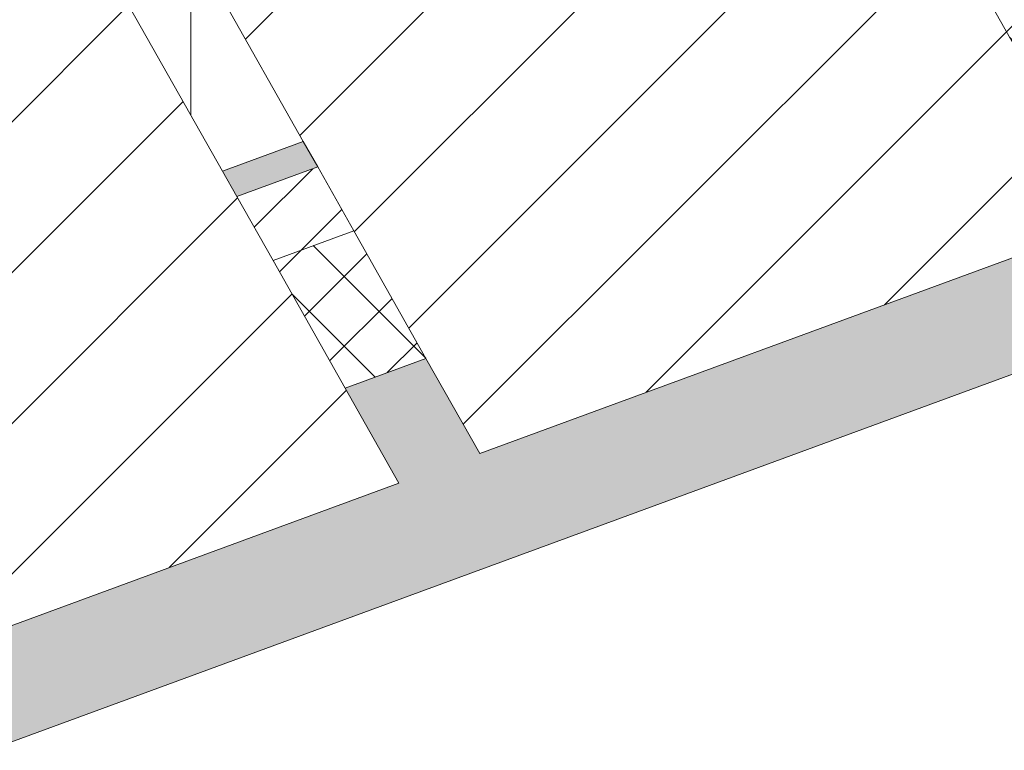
# Model space of a CAD drawing. Header units: millimetres. Extents: x -8337 to 19291, y 9509 to 21675.
# Tile 119 of 163: x 6612 to 7212, y 14497 to 14942. Entities that reach past the tile are written whole.
import ezdxf

# ---------------------------------------------------------------- set-up
doc = ezdxf.new("R2010")
doc.units = ezdxf.units.MM
doc.header["$MEASUREMENT"] = 0
doc.linetypes.add('Wipeout_Contour', pattern=[1000, 0, -1000])
for name, color, linetype in [('10_ESTR_Pilars', 7, 'Continuous'), ('12_FAÇ_Façana', 7, 'Continuous'), ('Nuevo_08_E_Envans secs', 7, 'Continuous')]:
    doc.layers.add(name, color=color, linetype=linetype)
for name, color, linetype, lineweight in [('10_ESTR_Pilars_Pluma_Nº__28', 7, 'Continuous', 20), ('10_ESTR_Pilars_Pluma_Nº__42', 8, 'Continuous', 25), ('10_ESTR_Pilars_Pluma_Nº__88', 7, 'Continuous', 5), ('12_FAÇ_Façana_Pluma_Nº__2', 8, 'Continuous', 5), ('12_FAÇ_Façana_Pluma_Nº__7', 7, 'Continuous', 5)]:
    doc.layers.add(name, color=color, linetype=linetype, lineweight=lineweight)
for name, color, linetype, lineweight, true_color in [('12_FAÇ_Façana_Pluma_Nº__102', 7, 'Continuous', 5, 0xcccccc), ('12_FAÇ_Façana_Pluma_Nº__174', 7, 'Continuous', 13, 0xe4ad2c), ('12_FAÇ_Façana_Pluma_Nº__176', 7, 'Continuous', 15, 0x93a0c6)]:
    doc.layers.add(name, color=color, linetype=linetype, lineweight=lineweight, true_color=true_color)
pattern_1 = [(45, (0, 0), (-45.96194, 45.96194), [])]
pattern_2 = [(45, (0, 0), (-21.213203, 21.213203), []), (135, (0, 0), (21.213203, 21.213203), [])]

# ---------------------------------------------------------------- blocks, each defined once
blk = doc.blocks.new('Elem Sección_22_1')
at = {"color": 254, "linetype": 'Wipeout_Contour', "lineweight": 0, "ltscale": 64559.388769}
blk.add_wipeout([(6280.53, 14829.07), (6456.55, 14517.72), (6842.82, 14659.69), (6666.8, 14971.04)], dxfattribs=at).dxf.layer = '10_ESTR_Pilars'
at = {"layer": '10_ESTR_Pilars_Pluma_Nº__42', "linetype": 'Continuous', "lineweight": 25}
h = blk.add_hatch(dxfattribs=at)
h.set_pattern_fill('00_GCT_trama_45º_e1_400__05', color=8, style=0, pattern_type=2)
h.set_pattern_definition(pattern_1)
h.paths.add_polyline_path([(6280.53, 14829.07), (6456.55, 14517.72), (6842.82, 14659.69), (6666.8, 14971.04)])
at = {"layer": '10_ESTR_Pilars_Pluma_Nº__28', "color": 7, "linetype": 'Continuous', "lineweight": 20}
for p, q in [((6666.8, 14971.04), (6280.53, 14829.07)), ((6666.8, 14971.04), (6735.27, 14849.94)), ((6280.53, 14829.07), (6379.8, 14653.48))]:
    blk.add_line(p, q, dxfattribs=at)
at = {"layer": '10_ESTR_Pilars_Pluma_Nº__28', "color": 7, "linetype": 'Continuous', "lineweight": 20, "flags": 128}
for points in [[(6735.27, 14849.94), (6744.07, 14834.37), (6766.07, 14795.45), (6810.08, 14717.61), (6842.82, 14659.69)], [(6842.82, 14659.69), (6553.12, 14553.21), (6456.55, 14517.72)], [(6379.8, 14653.48), (6437.01, 14552.29), (6456.55, 14517.72)]]:
    blk.add_lwpolyline(points, dxfattribs=at)
blk = doc.blocks.new('Elem Sección_23_1')
at = {"color": 254, "linetype": 'Wipeout_Contour', "lineweight": 0, "ltscale": 65865.843298}
blk.add_wipeout([(6716, 14989.13), (6892.02, 14677.77), (7278.29, 14819.74), (7102.27, 15131.1)], dxfattribs=at).dxf.layer = '10_ESTR_Pilars'
at = {"layer": '10_ESTR_Pilars_Pluma_Nº__42', "linetype": 'Continuous', "lineweight": 25}
h = blk.add_hatch(dxfattribs=at)
h.set_pattern_fill('00_GCT_trama_45º_e1_400__05', color=8, style=0, pattern_type=2)
h.set_pattern_definition(pattern_1)
h.paths.add_polyline_path([(6716, 14989.13), (6892.02, 14677.77), (7278.29, 14819.74), (7102.27, 15131.1)])
at = {"layer": '10_ESTR_Pilars_Pluma_Nº__28', "color": 7, "linetype": 'Continuous', "lineweight": 20}
for p, q in [((6716, 14989.13), (6784.47, 14868.02)), ((7278.29, 14819.74), (6892.02, 14677.77))]:
    blk.add_line(p, q, dxfattribs=at)
at = {"layer": '10_ESTR_Pilars_Pluma_Nº__28', "color": 7, "linetype": 'Continuous', "lineweight": 20, "flags": 128}
for points in [[(7102.27, 15131.1), (7100.91, 15130.6), (7033.31, 15105.75), (6716, 14989.13)], [(7102.27, 15131.1), (7170.74, 15009.99), (7179.54, 14994.43), (7201.54, 14955.51), (7245.55, 14877.67), (7278.29, 14819.74)], [(6784.47, 14868.02), (6793.27, 14852.45), (6815.27, 14813.53), (6859.28, 14735.7), (6892.02, 14677.77)]]:
    blk.add_lwpolyline(points, dxfattribs=at)
at = {"layer": '10_ESTR_Pilars_Pluma_Nº__88', "color": 7, "linetype": 'Continuous', "lineweight": 5}
blk.add_line((6716, 14884.02), (6716, 14989.13), dxfattribs=at)
blk = doc.blocks.new('Elem Sección_39_1')
at = {"layer": '12_FAÇ_Façana_Pluma_Nº__102', "linetype": 'Continuous', "lineweight": 0, "true_color": 0xe5e5e5}
blk.add_hatch(color=254, dxfattribs=at).paths.add_polyline_path([(6437.15, 14477.13), (6454.75, 14445.99), (7352.83, 14776.08), (7322.02, 14830.57), (7317.19, 14828.79), (7295.19, 14867.71), (7300.02, 14869.48), (7286.82, 14892.84), (7245.55, 14877.67), (7278.29, 14819.74), (6892.02, 14677.77), (6859.28, 14735.7), (6810.08, 14717.61), (6842.82, 14659.69), (6553.12, 14553.21), (6568.78, 14525.51)])
at = {"layer": '12_FAÇ_Façana_Pluma_Nº__174', "linetype": 'Continuous', "lineweight": 13, "true_color": 0xe4ad2c}
h = blk.add_hatch(dxfattribs=at)
h.set_pattern_fill('SATE_Aislamiento_0001', color=42, style=0, pattern_type=2)
h.set_pattern_definition(pattern_2)
h.paths.add_polyline_path([(7286.82, 14892.84), (7242.81, 14970.68), (7201.54, 14955.51), (7245.55, 14877.67)])
h = blk.add_hatch(dxfattribs=at)
h.set_pattern_fill('SATE_Aislamiento_0001', color=42, style=0, pattern_type=2)
h.set_pattern_definition(pattern_2)
h.paths.add_polyline_path([(6859.28, 14735.7), (6815.27, 14813.53), (6766.07, 14795.45), (6810.08, 14717.61)])
at = {"layer": '12_FAÇ_Façana_Pluma_Nº__176', "linetype": 'Continuous', "lineweight": 0, "true_color": 0x495063}
blk.add_hatch(color=251, dxfattribs=at).paths.add_polyline_path([(6793.27, 14852.45), (6784.47, 14868.02), (6735.27, 14849.94), (6744.07, 14834.37)])
at = {"layer": '12_FAÇ_Façana_Pluma_Nº__2', "linetype": 'Continuous', "lineweight": 5}
h = blk.add_hatch(dxfattribs=at)
h.set_pattern_fill('Ceramic_0001', color=8, style=0, pattern_type=2)
h.set_pattern_definition([(45, (0, 0), (-21.213203, 21.213203), [])])
h.paths.add_polyline_path([(6815.27, 14813.53), (6793.27, 14852.45), (6744.07, 14834.37), (6766.07, 14795.45)])
at = {"layer": '12_FAÇ_Façana_Pluma_Nº__7', "color": 7, "linetype": 'Continuous', "lineweight": 5}
for p, q in [((6784.47, 14868.02), (6735.27, 14849.94)), ((6793.27, 14852.45), (6744.07, 14834.37)), ((6815.27, 14813.53), (6766.07, 14795.45)), ((7352.83, 14776.08), (6454.75, 14445.99)), ((6859.28, 14735.7), (6810.08, 14717.61))]:
    blk.add_line(p, q, dxfattribs=at)
blk = doc.blocks.new('Elem Sección_140_1')
at = {"color": 254, "linetype": 'Wipeout_Contour', "lineweight": 0, "ltscale": 81619.117628}
blk.add_wipeout([(6984.96, 15137.81), (6206.03, 14851.52), (6211.75, 14841.4), (6224.3, 14846.01), (6990.66, 15127.68)], dxfattribs=at).dxf.layer = 'Nuevo_08_E_Envans secs'
at = {"color": 254, "linetype": 'Wipeout_Contour', "lineweight": 0, "ltscale": 65520.387517}
blk.add_wipeout([(6191.8, 14851.93), (6970.74, 15138.22), (6968.11, 15142.89), (6189.16, 14856.6)], dxfattribs=at).dxf.layer = 'Nuevo_08_E_Envans secs'

msp = doc.modelspace()

# ---------------------------------------------------------------- block references
at = {"layer": '10_ESTR_Pilars', "lineweight": 0}
msp.add_blockref('Elem Sección_22_1', (0, 0), dxfattribs=at)

# ---------------------------------------------------------------- next in the draw order: block references
msp.add_blockref('Elem Sección_23_1', (0, 0), dxfattribs=at)

# ---------------------------------------------------------------- next in the draw order: block references
at = {"layer": '12_FAÇ_Façana', "lineweight": 0}
msp.add_blockref('Elem Sección_39_1', (0, 0), dxfattribs=at)

# ---------------------------------------------------------------- next in the draw order: block references
at = {"layer": 'Nuevo_08_E_Envans secs', "lineweight": 0}
msp.add_blockref('Elem Sección_140_1', (0, 0), dxfattribs=at)

doc.saveas('drawing.dxf')
